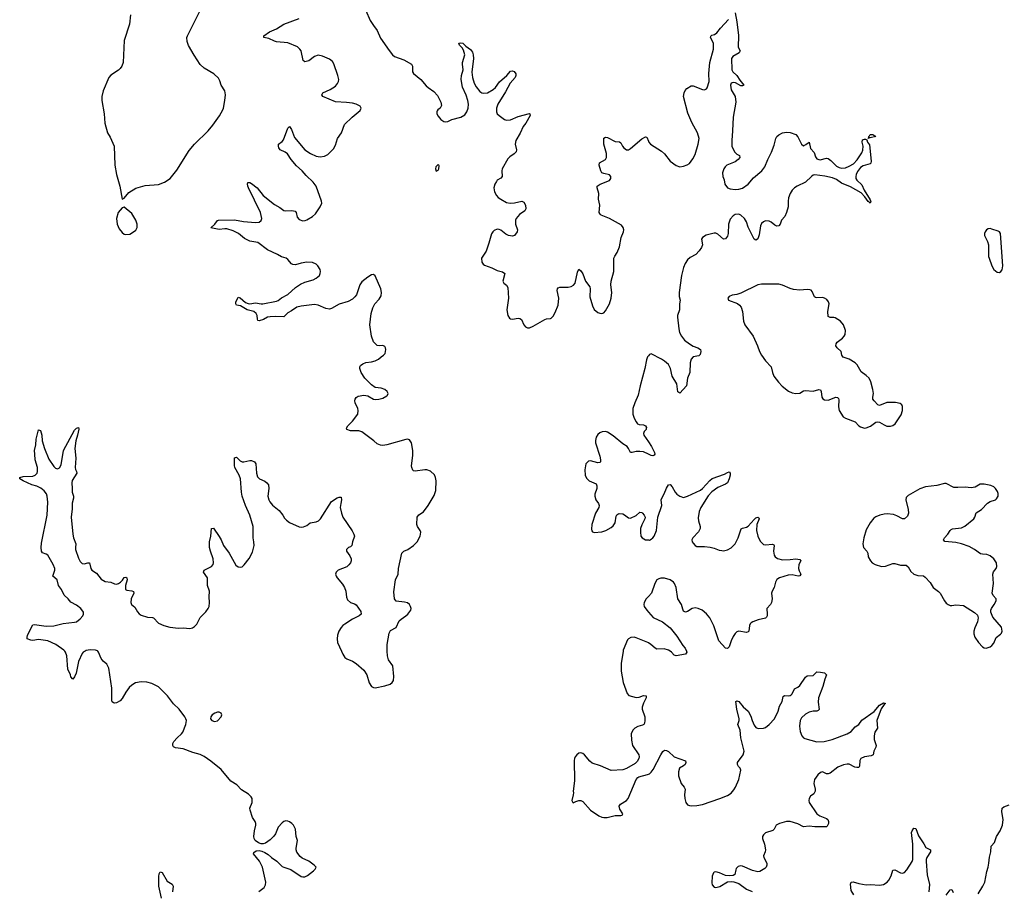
# Model space of a CAD drawing. Header units: inches. Extents: x 1682510 to 1839368, y 640758 to 791543.
# Tile 63 of 186: x 1713393 to 1723740, y 737476 to 746638. Entities that reach past the tile are written whole.
import ezdxf

# ---------------------------------------------------------------- set-up
doc = ezdxf.new("R2010")
doc.units = ezdxf.units.IN
doc.header["$MEASUREMENT"] = 0
for name, color, linetype in [('B7713', 7, 'Continuous'), ('B7714', 7, 'Continuous'), ('B7723', 7, 'Continuous'), ('B7724', 7, 'Continuous')]:
    doc.layers.add(name, color=color, linetype=linetype)

msp = doc.modelspace()

# ---------------------------------------------------------------- linework, layer by layer
at = {"layer": 'B7713', "color": 6, "elevation": 600}
for points in [[(1714080, 740000), (1714061, 739990), (1714050, 739976), (1714010, 739893), (1713985, 739770), (1713970, 739731), (1713950, 739704), (1713930, 739731), (1713926, 739750), (1713898, 739810), (1713890, 739950), (1713876, 739990), (1713867, 740000)], [(1715907, 737473), (1715963, 737517), (1715977, 737543), (1715979, 737570), (1715946, 737730), (1715913, 737793), (1715851, 737870), (1715855, 737885), (1715879, 737901), (1715910, 737905), (1715939, 737899), (1715970, 737885), (1716003, 737863), (1716038, 737830), (1716094, 737794), (1716150, 737738), (1716170, 737728), (1716244, 737704), (1716352, 737630), (1716370, 737626), (1716390, 737628), (1716418, 737642), (1716481, 737690), (1716499, 737710), (1716507, 737730), (1716489, 737750), (1716431, 737791), (1716363, 737823), (1716342, 737842), (1716307, 737887), (1716298, 737910), (1716297, 737930), (1716311, 738010), (1716300, 738050), (1716291, 738130), (1716270, 738171), (1716252, 738190), (1716230, 738205), (1716210, 738214), (1716190, 738215), (1716170, 738210), (1716150, 738196), (1716110, 738150), (1716080, 738080), (1716065, 738055), (1716024, 738016), (1715977, 737983), (1715950, 737974), (1715930, 737976), (1715904, 737984), (1715869, 738009), (1715858, 738030), (1715855, 738050), (1715859, 738110), (1715873, 738170), (1715874, 738190), (1715867, 738210), (1715840, 738250), (1715814, 738330), (1715813, 738350), (1715835, 738410), (1715837, 738430), (1715835, 738450), (1715827, 738467), (1715797, 738497), (1715723, 738543), (1715675, 738595), (1715610, 738635), (1715510, 738755), (1715403, 738843), (1715332, 738892), (1715290, 738913), (1715214, 738934), (1715110, 738972), (1715030, 738985), (1715010, 738994), (1715001, 739010), (1715002, 739030), (1715011, 739050), (1715048, 739090), (1715093, 739130), (1715108, 739150), (1715138, 739230), (1715146, 739270), (1715140, 739290), (1715127, 739310), (1715068, 739390), (1715010, 739445), (1714945, 739530), (1714850, 739624), (1714780, 739660), (1714730, 739675), (1714670, 739679), (1714610, 739666), (1714570, 739643), (1714543, 739617), (1714508, 739570), (1714470, 739502), (1714450, 739479), (1714410, 739457), (1714390, 739453), (1714377, 739457), (1714366, 739466), (1714362, 739482), (1714362, 739610), (1714330, 739822), (1714310, 739863), (1714270, 739896), (1714250, 739923), (1714222, 739990), (1714213, 740000)], [(1716775, 740000), (1716790, 739967), (1716810, 739933), (1716830, 739918), (1716890, 739895), (1716930, 739872), (1717010, 739800), (1717041, 739750), (1717066, 739666), (1717090, 739630), (1717110, 739619), (1717130, 739616), (1717230, 739634), (1717287, 739653), (1717308, 739670), (1717320, 739690), (1717325, 739735), (1717315, 739845), (1717268, 739908), (1717257, 739950), (1717256, 740000)], [(1719734, 740000), (1719713, 739870), (1719712, 739790), (1719735, 739670), (1719775, 739555), (1719795, 739535), (1719873, 739513), (1719903, 739517), (1719950, 739533), (1719977, 739530), (1719977, 739510), (1719948, 739452), (1719935, 739410), (1719935, 739390), (1719963, 739310), (1719964, 739270), (1719958, 739242), (1719951, 739229), (1719939, 739221), (1719890, 739207), (1719856, 739190), (1719836, 739170), (1719820, 739130), (1719823, 739063), (1719834, 739010), (1719899, 738910), (1719902, 738890), (1719900, 738870), (1719881, 738839), (1719861, 738819), (1719770, 738765), (1719730, 738754), (1719610, 738746), (1719495, 738795), (1719410, 738824), (1719385, 738845), (1719330, 738910), (1719310, 738926), (1719290, 738932), (1719270, 738927), (1719248, 738910), (1719232, 738890), (1719222, 738870), (1719219, 738850), (1719223, 738637), (1719208, 738530), (1719213, 738510), (1719210, 738490), (1719196, 738430), (1719205, 738410), (1719210, 738407), (1719239, 738421), (1719270, 738430), (1719290, 738429), (1719310, 738421), (1719390, 738328), (1719479, 738270), (1719510, 738256), (1719530, 738252), (1719568, 738252), (1719650, 738274), (1719709, 738271), (1719723, 738277), (1719732, 738290), (1719700, 738340), (1719694, 738370), (1719706, 738390), (1719768, 738430), (1719788, 738452), (1719871, 738650), (1719888, 738672), (1719901, 738679), (1719990, 738703), (1720000, 738707)], [(1714883, 737403), (1714856, 737530), (1714855, 737630), (1714860, 737660), (1714870, 737679), (1714890, 737673), (1714943, 737583), (1714996, 737550), (1715007, 737530), (1714999, 737470)]]:
    msp.add_lwpolyline(points, dxfattribs=at)
msp.add_lwpolyline([(1715490, 739358), (1715470, 739358), (1715444, 739350), (1715414, 739330), (1715401, 739310), (1715397, 739290), (1715411, 739270), (1715440, 739260), (1715470, 739266), (1715509, 739310), (1715516, 739330), (1715509, 739350)], close=True, dxfattribs=at)
at = {"layer": 'B7714', "color": 6}
for points, elevation in [([(1714558, 746690), (1714546, 746590), (1714490, 746419), (1714479, 746190), (1714467, 746150), (1714450, 746125), (1714430, 746107), (1714350, 746056), (1714329, 746030), (1714270, 745892), (1714256, 745830), (1714257, 745790), (1714279, 745650), (1714286, 745550), (1714316, 745450), (1714343, 745403), (1714386, 745310), (1714394, 745110), (1714410, 745011), (1714446, 744890), (1714470, 744752), (1714490, 744763), (1714539, 744821), (1714613, 744867), (1714710, 744894), (1714850, 744907), (1714913, 744930), (1714973, 744970), (1715043, 745057), (1715175, 745265), (1715231, 745330), (1715374, 745470), (1715422, 745530), (1715492, 745628), (1715526, 745690), (1715533, 745710), (1715550, 745790), (1715555, 745850), (1715549, 745890), (1715511, 745950), (1715497, 745997), (1715483, 746023), (1715434, 746070), (1715330, 746129), (1715290, 746166), (1715225, 746265), (1715167, 746367), (1715153, 746410), (1715151, 746450), (1715157, 746470), (1715298, 746750)], 700), ([(1717256, 740000), (1717256, 740070), (1717275, 740190), (1717290, 740217), (1717350, 740250), (1717382, 740318), (1717402, 740338), (1717450, 740370), (1717472, 740390), (1717502, 740430), (1717506, 740450), (1717501, 740470), (1717490, 740489), (1717468, 740508), (1717436, 740516), (1717350, 740527), (1717330, 740549), (1717324, 740624), (1717342, 740750), (1717370, 740810), (1717372, 740870), (1717409, 741031), (1717430, 741053), (1717473, 741070), (1717532, 741110), (1717570, 741150), (1717602, 741210), (1717610, 741250), (1717603, 741270), (1717574, 741310), (1717568, 741330), (1717571, 741410), (1717586, 741434), (1717635, 741465), (1717687, 741530), (1717750, 741637), (1717765, 741690), (1717771, 741790), (1717764, 741824), (1717752, 741852), (1717710, 741891), (1717670, 741906), (1717650, 741908), (1717550, 741891), (1717530, 741897), (1717524, 741904), (1717514, 741930), (1717512, 741950), (1717523, 742057), (1717523, 742110), (1717510, 742190), (1717490, 742222), (1717470, 742229), (1717450, 742225), (1717250, 742168), (1717210, 742162), (1717184, 742164), (1717150, 742178), (1717116, 742210), (1716990, 742307), (1716956, 742316), (1716870, 742315), (1716832, 742330), (1716826, 742346), (1716840, 742370), (1716890, 742418), (1716947, 742493), (1716951, 742529), (1716946, 742550), (1716917, 742610), (1716914, 742630), (1716918, 742650), (1716930, 742668), (1716950, 742679), (1717010, 742690), (1717050, 742684), (1717112, 742650), (1717130, 742645), (1717168, 742648), (1717210, 742660), (1717250, 742685), (1717257, 742690), (1717265, 742710), (1717254, 742730), (1717229, 742750), (1717190, 742764), (1717130, 742773), (1717090, 742799), (1717020, 742870), (1716982, 742930), (1716969, 742970), (1716969, 742990), (1716976, 743004), (1716999, 743021), (1717030, 743034), (1717090, 743040), (1717130, 743052), (1717163, 743070), (1717190, 743094), (1717217, 743110), (1717233, 743130), (1717239, 743170), (1717238, 743190), (1717230, 743204), (1717210, 743212), (1717170, 743209), (1717150, 743214), (1717111, 743251), (1717090, 743310), (1717072, 743430), (1717088, 743550), (1717104, 743610), (1717124, 743650), (1717170, 743700), (1717190, 743734), (1717195, 743770), (1717187, 743810), (1717130, 743947), (1717110, 743961), (1717090, 743955), (1717050, 743933), (1716990, 743884), (1716966, 743850), (1716933, 743747), (1716916, 743724), (1716890, 743701), (1716845, 743675), (1716750, 743649), (1716670, 743603), (1716650, 743596), (1716610, 743601), (1716530, 743636), (1716490, 743646), (1716350, 743628), (1716305, 743615), (1716250, 743577), (1716210, 743556), (1716170, 743514), (1716078, 743518), (1716024, 743516), (1715998, 743510), (1715955, 743485), (1715910, 743472), (1715896, 743476), (1715891, 743491), (1715889, 743530), (1715878, 743550), (1715855, 743570), (1715782, 743590), (1715712, 743632), (1715670, 743639), (1715665, 743650), (1715665, 743670), (1715690, 743722), (1715710, 743715), (1715766, 743666), (1715794, 743654), (1715810, 743652), (1715870, 743661), (1715930, 743650), (1715949, 743651), (1716090, 743678), (1716110, 743687), (1716145, 743715), (1716209, 743750), (1716290, 743822), (1716343, 743857), (1716390, 743878), (1716478, 743902), (1716510, 743920), (1716542, 743950), (1716552, 743970), (1716555, 743990), (1716551, 744011), (1716526, 744050), (1716508, 744068), (1716470, 744087), (1716410, 744088), (1716350, 744079), (1716290, 744062), (1716265, 744065), (1716250, 744073), (1716210, 744117), (1716193, 744130), (1716145, 744145), (1716103, 744170), (1715998, 744218), (1715896, 744296), (1715811, 744311), (1715757, 744337), (1715694, 744390), (1715638, 744418), (1715570, 744440), (1715550, 744441), (1715490, 744433), (1715402, 744450), (1715445, 744490), (1715470, 744527), (1715482, 744530), (1715650, 744535), (1715744, 744516), (1715870, 744506), (1715909, 744511), (1715932, 744528), (1715936, 744550), (1715925, 744610), (1715798, 744870), (1715790, 744890), (1715788, 744912), (1715792, 744928), (1715810, 744927), (1715830, 744915), (1715888, 744870), (1715953, 744790), (1716070, 744694), (1716125, 744665), (1716170, 744634), (1716190, 744630), (1716254, 744634), (1716287, 744627), (1716300, 744610), (1716310, 744561), (1716330, 744538), (1716370, 744525), (1716393, 744527), (1716410, 744533), (1716470, 744571), (1716501, 744599), (1716552, 744670), (1716567, 744710), (1716564, 744730), (1716508, 744890), (1716476, 744930), (1716402, 745002), (1716363, 745050), (1716301, 745101), (1716245, 745170), (1716207, 745227), (1716184, 745244), (1716131, 745270), (1716115, 745290), (1716111, 745310), (1716112, 745330), (1716150, 745357), (1716165, 745375), (1716210, 745497), (1716230, 745514), (1716250, 745485), (1716281, 745401), (1716388, 745270), (1716450, 745231), (1716510, 745203), (1716550, 745196), (1716597, 745203), (1716630, 745220), (1716690, 745282), (1716710, 745321), (1716732, 745388), (1716774, 745450), (1716805, 745535), (1716886, 745614), (1716970, 745683), (1716981, 745710), (1716970, 745730), (1716929, 745751), (1716890, 745761), (1716828, 745768), (1716710, 745775), (1716578, 745830), (1716567, 745850), (1716579, 745870), (1716654, 745906), (1716710, 745940), (1716734, 745966), (1716744, 745990), (1716745, 746010), (1716736, 746050), (1716694, 746174), (1716679, 746199), (1716650, 746225), (1716576, 746256), (1716530, 746265), (1716490, 746250), (1716430, 746207), (1716390, 746194), (1716371, 746211), (1716350, 746310), (1716338, 746330), (1716313, 746353), (1716210, 746394), (1716090, 746405), (1716070, 746411), (1716010, 746441), (1715959, 746450), (1715957, 746470), (1716018, 746510), (1716090, 746541), (1716170, 746590), (1716329, 746650)], 600), ([(1717030, 746735), (1717077, 746630), (1717110, 746576), (1717150, 746524), (1717185, 746445), (1717276, 746316), (1717310, 746270), (1717331, 746251), (1717430, 746215), (1717512, 746172), (1717520, 746150), (1717521, 746090), (1717531, 746071), (1717610, 746010), (1717664, 745944), (1717685, 745925), (1717745, 745885), (1717782, 745842), (1717819, 745770), (1717824, 745736), (1717812, 745710), (1717787, 745690), (1717781, 745679), (1717777, 745670), (1717778, 745650), (1717790, 745625), (1717817, 745590), (1717850, 745567), (1717870, 745564), (1717891, 745569), (1717934, 745590), (1718030, 745612), (1718070, 745638), (1718091, 745669), (1718105, 745710), (1718109, 745751), (1718104, 745790), (1718086, 745846), (1718046, 745930), (1718033, 746010), (1718036, 746050), (1718054, 746110), (1718045, 746170), (1718046, 746190), (1718072, 746270), (1718057, 746317), (1718042, 746342), (1718014, 746370), (1718009, 746390), (1718030, 746395), (1718051, 746391), (1718081, 746361), (1718130, 746324), (1718150, 746297), (1718158, 746270), (1718162, 746230), (1718146, 746086), (1718152, 746030), (1718170, 745971), (1718190, 745934), (1718230, 745883), (1718250, 745871), (1718270, 745865), (1718310, 745871), (1718370, 745906), (1718393, 745927), (1718436, 745984), (1718513, 746050), (1718550, 746097), (1718570, 746101), (1718590, 746093), (1718607, 746070), (1718607, 746050), (1718598, 746030), (1718548, 745972), (1718499, 745881), (1718418, 745750), (1718402, 745710), (1718402, 745670), (1718410, 745650), (1718430, 745630), (1718486, 745590), (1718510, 745582), (1718550, 745585), (1718630, 745620), (1718750, 745651), (1718753, 745650), (1718756, 745630), (1718711, 745549), (1718685, 745515), (1718654, 745446), (1718605, 745370), (1718598, 745330), (1718615, 745270), (1718611, 745250), (1718590, 745228), (1718542, 745198), (1718523, 745177), (1718463, 745070), (1718459, 745050), (1718462, 744990), (1718448, 744972), (1718410, 744950), (1718402, 744938), (1718386, 744910), (1718375, 744870), (1718384, 744830), (1718404, 744790), (1718422, 744770), (1718448, 744750), (1718510, 744718), (1718548, 744708), (1718592, 744712), (1718671, 744731), (1718690, 744720), (1718707, 744690), (1718712, 744650), (1718702, 744630), (1718647, 744590), (1718610, 744550), (1718603, 744530), (1718603, 744490), (1718623, 744430), (1718620, 744410), (1718594, 744370), (1718570, 744361), (1718528, 744368), (1718503, 744383), (1718450, 744427), (1718430, 744434), (1718410, 744435), (1718378, 744422), (1718365, 744410), (1718352, 744388), (1718324, 744290), (1718294, 744206), (1718245, 744130), (1718250, 744090), (1718262, 744070), (1718278, 744058), (1718354, 744030), (1718410, 744001), (1718467, 743987), (1718490, 743970), (1718469, 743890), (1718480, 743870), (1718510, 743848), (1718523, 743823), (1718528, 743710), (1718512, 743590), (1718524, 743530), (1718541, 743501), (1718550, 743494), (1718570, 743489), (1718630, 743500), (1718650, 743497), (1718665, 743485), (1718690, 743431), (1718708, 743410), (1718730, 743400), (1718750, 743400), (1718790, 743415), (1718910, 743486), (1718930, 743493), (1718970, 743496), (1718978, 743501), (1718998, 743522), (1719020, 743560), (1719050, 743636), (1719059, 743710), (1719041, 743790), (1719043, 743810), (1719050, 743818), (1719070, 743825), (1719155, 743825), (1719188, 743832), (1719214, 743846), (1719232, 743870), (1719254, 743986), (1719270, 744015), (1719290, 744000), (1719310, 743966), (1719339, 743890), (1719383, 743830), (1719388, 743810), (1719386, 743726), (1719412, 743632), (1719430, 743593), (1719470, 743562), (1719490, 743552), (1719510, 743549), (1719530, 743556), (1719550, 743578), (1719590, 743652), (1719610, 743710), (1719615, 743770), (1719605, 743850), (1719610, 743890), (1719636, 743990), (1719636, 744130), (1719646, 744154), (1719670, 744190), (1719697, 744250), (1719714, 744350), (1719738, 744410), (1719740, 744430), (1719735, 744455), (1719717, 744477), (1719591, 744550), (1719504, 744584), (1719493, 744593), (1719484, 744610), (1719488, 744690), (1719476, 744750), (1719479, 744810), (1719463, 744870), (1719462, 744890), (1719492, 744908), (1719590, 744949), (1719605, 744970), (1719605, 744990), (1719590, 745009), (1719530, 745020), (1719510, 745030), (1719500, 745050), (1719481, 745110), (1719486, 745134), (1719550, 745169), (1719560, 745190), (1719559, 745230), (1719532, 745330), (1719530, 745392), (1719550, 745405), (1719570, 745401), (1719650, 745358), (1719695, 745355), (1719710, 745345), (1719726, 745310), (1719741, 745290), (1719770, 745270), (1719790, 745271), (1719810, 745283), (1719930, 745386), (1719970, 745408), (1719983, 745403), (1720000, 745360)], 600), ([(1720000, 743106), (1719990, 743093), (1719979, 743061), (1719962, 742970), (1719914, 742790), (1719894, 742690), (1719857, 742610), (1719838, 742550), (1719837, 742490), (1719850, 742450), (1719871, 742410), (1719887, 742390), (1719902, 742382), (1719950, 742378), (1719970, 742369), (1719979, 742350), (1719978, 742342), (1719975, 742330), (1719957, 742310), (1719949, 742290), (1719953, 742270), (1720000, 742200)], 600), ([(1713867, 740000), (1713857, 740010), (1713771, 740070), (1713690, 740107), (1713590, 740123), (1713530, 740113), (1713510, 740114), (1713473, 740130), (1713470, 740142), (1713476, 740170), (1713530, 740276), (1713550, 740282), (1713670, 740263), (1713750, 740267), (1713850, 740290), (1713970, 740304), (1713990, 740310), (1714030, 740339), (1714056, 740370), (1714064, 740390), (1714064, 740410), (1714035, 740450), (1713990, 740484), (1713930, 740514), (1713902, 740550), (1713862, 740590), (1713831, 740650), (1713802, 740690), (1713786, 740750), (1713742, 740790), (1713762, 740850), (1713761, 740870), (1713746, 740910), (1713688, 741008), (1713670, 741020), (1713634, 741034), (1713621, 741050), (1713618, 741090), (1713623, 741137), (1713681, 741430), (1713687, 741567), (1713680, 741630), (1713673, 741653), (1713650, 741685), (1713614, 741714), (1713574, 741734), (1713521, 741750), (1713428, 741790), (1713396, 741810), (1713393, 741827), (1713430, 741837), (1713530, 741841), (1713556, 741850), (1713576, 741870), (1713580, 741890), (1713579, 741930), (1713555, 742010), (1713553, 742070), (1713547, 742110), (1713564, 742170), (1713566, 742230), (1713590, 742327), (1713610, 742319), (1713625, 742270), (1713630, 742210), (1713653, 742130), (1713700, 742020), (1713750, 741943), (1713770, 741924), (1713790, 741917), (1713812, 741928), (1713830, 741960), (1713854, 742110), (1713970, 742323), (1713990, 742344), (1714010, 742352), (1714013, 742333), (1714001, 742270), (1713982, 742210), (1713971, 742130), (1713983, 742030), (1713975, 741930), (1713980, 741910), (1713991, 741890), (1713992, 741870), (1713946, 741794), (1713941, 741770), (1713946, 741710), (1713943, 741670), (1713957, 741630), (1713959, 741610), (1713945, 741555), (1713944, 741496), (1713934, 741410), (1713950, 741230), (1713958, 741190), (1713984, 741130), (1713978, 741090), (1713981, 741070), (1714010, 740978), (1714030, 740942), (1714050, 740923), (1714070, 740918), (1714110, 740929), (1714128, 740928), (1714140, 740870), (1714150, 740850), (1714199, 740819), (1714250, 740758), (1714290, 740733), (1714350, 740725), (1714390, 740707), (1714410, 740704), (1714430, 740710), (1714454, 740726), (1714473, 740747), (1714490, 740774), (1714510, 740778), (1714518, 740770), (1714523, 740750), (1714504, 740690), (1714504, 740650), (1714520, 740640), (1714570, 740636), (1714589, 740629), (1714591, 740610), (1714565, 740550), (1714561, 740510), (1714569, 740489), (1714603, 740463), (1714630, 740413), (1714650, 740392), (1714670, 740380), (1714737, 740357), (1714790, 740354), (1714800, 740350), (1714853, 740293), (1714907, 740270), (1714970, 740253), (1715062, 740242), (1715110, 740244), (1715181, 740239), (1715210, 740245), (1715230, 740258), (1715255, 740285), (1715290, 740353), (1715350, 740412), (1715375, 740450), (1715383, 740470), (1715389, 740510), (1715385, 740570), (1715388, 740630), (1715367, 740690), (1715367, 740770), (1715326, 740830), (1715330, 740850), (1715410, 740891), (1715427, 740910), (1715431, 740929), (1715426, 740970), (1715397, 741050), (1715389, 741090), (1715389, 741150), (1715401, 741210), (1715410, 741291), (1715430, 741293), (1715490, 741207), (1715511, 741171), (1715535, 741110), (1715594, 741030), (1715665, 740905), (1715690, 740885), (1715710, 740882), (1715730, 740888), (1715753, 740907), (1715805, 740975), (1715840, 741040), (1715858, 741110), (1715855, 741150), (1715845, 741190), (1715847, 741310), (1715812, 741430), (1715766, 741530), (1715731, 741629), (1715724, 741670), (1715713, 741810), (1715699, 741850), (1715653, 741930), (1715649, 741951), (1715650, 742031), (1715670, 742039), (1715710, 742000), (1715730, 741990), (1715750, 741990), (1715810, 742006), (1715830, 742005), (1715860, 741990), (1715874, 741970), (1715881, 741870), (1715892, 741832), (1715913, 741813), (1715970, 741787), (1715990, 741770), (1716007, 741747), (1716012, 741710), (1716002, 741630), (1716010, 741590), (1716022, 741570), (1716050, 741535), (1716119, 741479), (1716157, 741430), (1716177, 741397), (1716196, 741376), (1716230, 741354), (1716330, 741308), (1716350, 741304), (1716374, 741306), (1716410, 741321), (1716444, 741350), (1716510, 741360), (1716534, 741370), (1716553, 741390), (1716668, 741572), (1716730, 741612), (1716750, 741620), (1716770, 741618), (1716774, 741590), (1716766, 741554), (1716762, 741510), (1716775, 741450), (1716790, 741408), (1716886, 741266), (1716905, 741230), (1716910, 741210), (1716892, 741150), (1716885, 741110), (1716870, 741097), (1716850, 741089), (1716828, 741070), (1716828, 741050), (1716862, 741002), (1716876, 740970), (1716876, 740950), (1716870, 740930), (1716853, 740907), (1716832, 740888), (1716741, 740850), (1716719, 740830), (1716713, 740810), (1716717, 740790), (1716730, 740771), (1716786, 740706), (1716807, 740670), (1716820, 740630), (1716826, 740566), (1716838, 740538), (1716870, 740510), (1716910, 740498), (1716930, 740486), (1716978, 740418), (1716982, 740390), (1716962, 740370), (1716890, 740336), (1716810, 740284), (1716790, 740271), (1716770, 740250), (1716747, 740210), (1716734, 740170), (1716729, 740130), (1716734, 740090), (1716775, 740000)], 600), ([(1720000, 742072), (1719950, 742095), (1719910, 742100), (1719870, 742098), (1719830, 742088), (1719810, 742090), (1719792, 742132), (1719776, 742150), (1719730, 742179), (1719630, 742262), (1719570, 742302), (1719550, 742310), (1719513, 742307), (1719490, 742296), (1719470, 742278), (1719452, 742250), (1719444, 742216), (1719444, 742190), (1719488, 742050), (1719498, 742010), (1719497, 741990), (1719490, 741983), (1719470, 741980), (1719390, 742002), (1719370, 741998), (1719344, 741970), (1719338, 741950), (1719333, 741907), (1719336, 741850), (1719350, 741817), (1719379, 741790), (1719450, 741760), (1719459, 741739), (1719458, 741710), (1719438, 741650), (1719436, 741630), (1719449, 741590), (1719474, 741554), (1719482, 741530), (1719479, 741510), (1719443, 741450), (1719407, 741330), (1719403, 741283), (1719406, 741266), (1719414, 741254), (1719430, 741247), (1719510, 741255), (1719554, 741270), (1719610, 741300), (1719630, 741318), (1719650, 741350), (1719661, 741419), (1719667, 741433), (1719678, 741442), (1719693, 741447), (1719730, 741443), (1719750, 741434), (1719790, 741400), (1719810, 741398), (1719870, 741426), (1719910, 741462), (1719930, 741458), (1719939, 741450), (1719957, 741430), (1719965, 741410), (1719964, 741390), (1719930, 741328), (1719917, 741290), (1719916, 741250), (1719922, 741210), (1719935, 741190), (1719970, 741172), (1720000, 741169)], 600), ([(1720000, 740575), (1719978, 740550), (1719956, 740510), (1719953, 740490), (1719957, 740470), (1719983, 740430), (1720000, 740411)], 600), ([(1720000, 740086), (1719994, 740090), (1719870, 740141), (1719850, 740146), (1719816, 740144), (1719790, 740130), (1719781, 740119), (1719736, 740010), (1719734, 740000)], 600), ([(1714213, 740000), (1714210, 740003), (1714190, 740012), (1714134, 740014), (1714090, 740006), (1714080, 740000)], 600)]:
    msp.add_lwpolyline(points, dxfattribs=dict(at, elevation=elevation))
for points, elevation in [([(1717790, 745117), (1717766, 745090), (1717763, 745070), (1717770, 745047), (1717790, 745055), (1717798, 745070), (1717801, 745101), (1717799, 745110)], 600), ([(1714490, 744669), (1714470, 744662), (1714428, 744610), (1714411, 744550), (1714417, 744490), (1714439, 744439), (1714470, 744400), (1714490, 744385), (1714510, 744379), (1714550, 744385), (1714580, 744400), (1714614, 744426), (1714627, 744453), (1714628, 744490), (1714612, 744530), (1714570, 744600)], 700)]:
    msp.add_lwpolyline(points, close=True, dxfattribs=dict(at, elevation=elevation))
at = {"layer": 'B7723', "color": 6, "elevation": 600}
for points in [[(1720399, 740000), (1720404, 739990), (1720390, 739970), (1720290, 739950), (1720270, 739959), (1720241, 739990), (1720227, 740000)], [(1720000, 738707), (1720010, 738711), (1720030, 738728), (1720050, 738756), (1720130, 738911), (1720150, 738944), (1720170, 738961), (1720190, 738957), (1720210, 738944), (1720270, 738890), (1720388, 738848), (1720392, 738830), (1720387, 738810), (1720370, 738793), (1720327, 738770), (1720315, 738730), (1720315, 738690), (1720343, 738610), (1720377, 738570), (1720387, 738550), (1720379, 738490), (1720383, 738450), (1720392, 738410), (1720410, 738385), (1720430, 738378), (1720455, 738375), (1720510, 738378), (1720570, 738388), (1720750, 738450), (1720830, 738483), (1720870, 738509), (1720899, 738541), (1720916, 738570), (1720950, 738650), (1720971, 738750), (1720964, 738770), (1720947, 738787), (1720935, 738810), (1720937, 738830), (1720995, 738910), (1721005, 738950), (1720972, 739090), (1720963, 739170), (1720939, 739230), (1720953, 739270), (1720954, 739290), (1720928, 739390), (1720918, 739470), (1720930, 739479), (1720950, 739470), (1720996, 739416), (1721049, 739369), (1721078, 739318), (1721090, 739270), (1721110, 739222), (1721130, 739199), (1721152, 739188), (1721210, 739190), (1721230, 739199), (1721270, 739229), (1721324, 739290), (1721365, 739370), (1721378, 739422), (1721406, 739470), (1721417, 739523), (1721430, 739533), (1721470, 739530), (1721490, 739533), (1721500, 739540), (1721511, 739550), (1721536, 739604), (1721570, 739622), (1721590, 739639), (1721650, 739728), (1721670, 739739), (1721730, 739745), (1721770, 739784), (1721810, 739781), (1721851, 739771), (1721873, 739750), (1721854, 739706), (1721834, 739630), (1721789, 739511), (1721785, 739465), (1721793, 739387), (1721784, 739376), (1721770, 739371), (1721730, 739369), (1721690, 739359), (1721650, 739337), (1721610, 739298), (1721596, 739270), (1721587, 739210), (1721595, 739155), (1721611, 739111), (1721630, 739090), (1721643, 739083), (1721770, 739048), (1721848, 739052), (1721930, 739070), (1722090, 739132), (1722130, 739157), (1722174, 739206), (1722210, 739230), (1722244, 739276), (1722373, 739367), (1722430, 739432), (1722470, 739457), (1722490, 739451), (1722479, 739441), (1722446, 739394), (1722401, 739270), (1722408, 739192), (1722378, 739150), (1722372, 739110), (1722373, 739070), (1722395, 739010), (1722390, 738990), (1722370, 738950), (1722362, 738910), (1722341, 738899), (1722270, 738888), (1722234, 738870), (1722221, 738850), (1722218, 738790), (1722210, 738777), (1722190, 738776), (1722170, 738782), (1722110, 738811), (1722090, 738813), (1722050, 738805), (1721990, 738781), (1721910, 738718), (1721890, 738711), (1721870, 738711), (1721830, 738730), (1721810, 738725), (1721780, 738700), (1721747, 738650), (1721737, 738610), (1721752, 738550), (1721753, 738527), (1721740, 738500), (1721705, 738475), (1721689, 738451), (1721686, 738430), (1721690, 738410), (1721771, 738290), (1721802, 738270), (1721870, 738242), (1721884, 738230), (1721891, 738211), (1721891, 738190), (1721878, 738162), (1721870, 738154), (1721850, 738153), (1721750, 738154), (1721690, 738160), (1721630, 738153), (1721570, 738186), (1721490, 738209), (1721450, 738210), (1721376, 738190), (1721341, 738170), (1721320, 738130), (1721306, 738114), (1721230, 738092), (1721209, 738070), (1721200, 738050), (1721198, 738030), (1721219, 737970), (1721229, 737910), (1721227, 737890), (1721210, 737850), (1721213, 737830), (1721243, 737770), (1721245, 737750), (1721239, 737730), (1721224, 737716), (1721170, 737684), (1721150, 737680), (1721094, 737694), (1720990, 737740), (1720970, 737744), (1720944, 737736), (1720923, 737717), (1720917, 737703), (1720908, 737652), (1720890, 737641), (1720850, 737637), (1720810, 737643), (1720746, 737670), (1720710, 737680), (1720690, 737676), (1720684, 737670), (1720670, 737634), (1720665, 737565), (1720670, 737543), (1720690, 737518), (1720710, 737516), (1720750, 737526), (1720830, 737575), (1720870, 737580), (1720896, 737576), (1720950, 737556), (1721030, 737499), (1721090, 737475)], [(1723466, 737450), (1723516, 737530), (1723535, 737570), (1723555, 737685), (1723570, 737730), (1723578, 737770), (1723584, 737836), (1723598, 737890), (1723603, 737950), (1723637, 737990), (1723659, 738050), (1723695, 738110), (1723721, 738170), (1723729, 738230), (1723715, 738310), (1723719, 738350), (1723736, 738364), (1723790, 738386)], [(1722159, 737439), (1722130, 737485), (1722124, 737550), (1722130, 737570), (1722150, 737574), (1722210, 737557), (1722290, 737544), (1722333, 737547), (1722430, 737540), (1722470, 737546), (1722510, 737570), (1722526, 737594), (1722550, 737638), (1722570, 737699), (1722590, 737701), (1722650, 737670), (1722670, 737667), (1722690, 737674), (1722717, 737703), (1722771, 737789), (1722778, 737810), (1722778, 737970), (1722766, 738094), (1722770, 738113), (1722790, 738138), (1722810, 738136), (1722839, 738059), (1722896, 737976), (1722916, 737936), (1722965, 737910), (1722964, 737890), (1722927, 737830), (1722920, 737810), (1722920, 737790), (1722930, 737650), (1722954, 737546), (1722948, 737470)], [(1723130, 737436), (1723170, 737492), (1723190, 737496), (1723202, 737462)]]:
    msp.add_lwpolyline(points, dxfattribs=at)
at = {"layer": 'B7724', "color": 6, "elevation": 600}
for points in [[(1720913, 746710), (1720930, 746616), (1720947, 746473), (1720944, 746350), (1720963, 746310), (1720955, 746290), (1720887, 746250), (1720874, 746230), (1720876, 746110), (1720887, 746090), (1720929, 746050), (1720961, 746001), (1721002, 745950), (1720990, 745942), (1720970, 745942), (1720914, 745974), (1720890, 745979), (1720869, 745971), (1720862, 745950), (1720870, 745901), (1720911, 745830), (1720918, 745770), (1720890, 745613), (1720885, 745470), (1720876, 745370), (1720877, 745310), (1720903, 745250), (1720930, 745225), (1720956, 745210), (1720959, 745190), (1720943, 745170), (1720910, 745144), (1720825, 745110), (1720807, 745093), (1720791, 745069), (1720780, 745030), (1720782, 744990), (1720795, 744955), (1720802, 744910), (1720830, 744871), (1720859, 744859), (1720910, 744854), (1720950, 744856), (1720990, 744869), (1721048, 744910), (1721105, 744975), (1721192, 745048), (1721222, 745090), (1721254, 745170), (1721295, 745245), (1721322, 745318), (1721339, 745390), (1721348, 745410), (1721370, 745429), (1721410, 745449), (1721450, 745455), (1721490, 745451), (1721550, 745431), (1721570, 745407), (1721610, 745331), (1721630, 745314), (1721655, 745325), (1721690, 745351), (1721705, 745285), (1721741, 745241), (1721756, 745196), (1721770, 745177), (1721790, 745167), (1721806, 745166), (1721870, 745181), (1721890, 745178), (1721918, 745158), (1721978, 745098), (1722005, 745085), (1722030, 745079), (1722070, 745081), (1722110, 745097), (1722156, 745124), (1722195, 745165), (1722242, 745238), (1722253, 745267), (1722257, 745310), (1722247, 745350), (1722250, 745374), (1722270, 745382), (1722281, 745381), (1722294, 745374), (1722302, 745350), (1722322, 745322), (1722342, 745150), (1722336, 745130), (1722330, 745124), (1722257, 745103), (1722230, 745086), (1722196, 745044), (1722182, 745010), (1722179, 744990), (1722180, 744970), (1722189, 744950), (1722243, 744903), (1722266, 744846), (1722330, 744746), (1722337, 744723), (1722332, 744708), (1722321, 744721), (1722310, 744726), (1722276, 744776), (1722237, 744817), (1722123, 744883), (1722030, 744921), (1721977, 744957), (1721935, 744975), (1721855, 744995), (1721750, 745009), (1721730, 745003), (1721713, 744990), (1721650, 744930), (1721563, 744890), (1721534, 744870), (1721510, 744846), (1721489, 744811), (1721473, 744767), (1721467, 744730), (1721468, 744670), (1721452, 744610), (1721432, 744570), (1721400, 744530), (1721384, 744490), (1721370, 744471), (1721350, 744469), (1721330, 744477), (1721290, 744509), (1721270, 744519), (1721230, 744523), (1721210, 744514), (1721190, 744496), (1721178, 744470), (1721164, 744376), (1721150, 744333), (1721137, 744323), (1721130, 744320), (1721110, 744331), (1721050, 744458), (1721030, 744513), (1721010, 744547), (1720970, 744585), (1720950, 744593), (1720911, 744589), (1720890, 744578), (1720858, 744542), (1720841, 744490), (1720838, 744390), (1720830, 744363), (1720810, 744336), (1720790, 744330), (1720730, 744385), (1720710, 744393), (1720690, 744395), (1720608, 744372), (1720569, 744350), (1720557, 744330), (1720568, 744270), (1720557, 744243), (1720533, 744207), (1720497, 744170), (1720440, 744140), (1720410, 744114), (1720385, 744075), (1720367, 744033), (1720349, 743950), (1720322, 743770), (1720324, 743730), (1720334, 743690), (1720326, 743650), (1720326, 743590), (1720306, 743530), (1720304, 743510), (1720318, 743390), (1720328, 743350), (1720348, 743310), (1720380, 743270), (1720430, 743230), (1720470, 743207), (1720519, 743190), (1720546, 743170), (1720550, 743150), (1720543, 743117), (1720530, 743103), (1720470, 743093), (1720448, 743070), (1720438, 743030), (1720435, 742930), (1720412, 742870), (1720400, 742790), (1720330, 742712), (1720310, 742728), (1720298, 742810), (1720251, 742890), (1720232, 742972), (1720210, 743013), (1720170, 743050), (1720136, 743070), (1720030, 743124), (1720010, 743120), (1720000, 743106)], [(1720000, 745360), (1720004, 745350), (1720022, 745330), (1720138, 745258), (1720169, 745229), (1720230, 745150), (1720290, 745105), (1720330, 745093), (1720370, 745097), (1720408, 745112), (1720430, 745128), (1720466, 745174), (1720490, 745222), (1720524, 745330), (1720532, 745390), (1720516, 745450), (1720456, 745556), (1720414, 745654), (1720370, 745830), (1720375, 745870), (1720386, 745894), (1720404, 745916), (1720450, 745944), (1720470, 745942), (1720570, 745904), (1720590, 745901), (1720609, 745911), (1720617, 745923), (1720637, 745990), (1720634, 746074), (1720647, 746190), (1720683, 746330), (1720683, 746390), (1720653, 746450), (1720656, 746464), (1720666, 746474), (1720696, 746484), (1720720, 746500), (1720758, 746550), (1720840, 746640)], [(1720000, 742200), (1720032, 742152), (1720063, 742090), (1720066, 742070), (1720060, 742060), (1720046, 742054), (1720030, 742057), (1720000, 742072)], [(1720000, 741169), (1720010, 741168), (1720030, 741176), (1720047, 741190), (1720061, 741210), (1720084, 741270), (1720098, 741410), (1720140, 741530), (1720134, 741590), (1720140, 741610), (1720166, 741654), (1720190, 741715), (1720210, 741748), (1720230, 741753), (1720250, 741726), (1720280, 741670), (1720298, 741650), (1720330, 741628), (1720370, 741615), (1720410, 741628), (1720548, 741692), (1720570, 741710), (1720645, 741795), (1720670, 741814), (1720798, 741862), (1720830, 741880), (1720850, 741884), (1720858, 741870), (1720860, 741850), (1720848, 741810), (1720830, 741770), (1720810, 741756), (1720730, 741719), (1720666, 741674), (1720628, 741632), (1720550, 741510), (1720534, 741470), (1720523, 741403), (1720525, 741370), (1720543, 741310), (1720544, 741290), (1720526, 741254), (1720466, 741190), (1720458, 741170), (1720461, 741150), (1720470, 741136), (1720490, 741111), (1720510, 741100), (1720590, 741100), (1720650, 741093), (1720690, 741083), (1720742, 741062), (1720770, 741057), (1720790, 741056), (1720830, 741065), (1720870, 741088), (1720910, 741130), (1720943, 741190), (1720975, 741285), (1720987, 741293), (1721030, 741304), (1721050, 741315), (1721110, 741385), (1721130, 741401), (1721151, 741410), (1721161, 741400), (1721163, 741390), (1721141, 741330), (1721136, 741270), (1721149, 741209), (1721175, 741155), (1721210, 741121), (1721230, 741117), (1721305, 741125), (1721318, 741118), (1721322, 741110), (1721315, 741050), (1721323, 741010), (1721331, 740991), (1721355, 740975), (1721410, 740961), (1721490, 740964), (1721550, 740972), (1721590, 740965), (1721602, 740950), (1721581, 740910), (1721576, 740870), (1721584, 740844), (1721602, 740810), (1721590, 740793), (1721572, 740790), (1721510, 740802), (1721470, 740799), (1721376, 740770), (1721350, 740753), (1721335, 740725), (1721320, 740670), (1721299, 740630), (1721295, 740610), (1721302, 740550), (1721294, 740510), (1721282, 740490), (1721246, 740450), (1721249, 740390), (1721248, 740370), (1721242, 740358), (1721230, 740347), (1721152, 740330), (1721098, 740310), (1721081, 740299), (1721071, 740289), (1721061, 740270), (1721055, 740210), (1721050, 740202), (1721030, 740196), (1720950, 740211), (1720930, 740205), (1720910, 740186), (1720890, 740153), (1720869, 740110), (1720850, 740047), (1720830, 740027), (1720810, 740032), (1720740, 740110), (1720687, 740267), (1720644, 740350), (1720612, 740392), (1720565, 740430), (1720522, 740450), (1720490, 740456), (1720461, 740450), (1720410, 740416), (1720391, 740409), (1720370, 740419), (1720360, 740440), (1720347, 740490), (1720308, 740550), (1720290, 740670), (1720275, 740710), (1720265, 740725), (1720229, 740749), (1720170, 740766), (1720130, 740768), (1720110, 740762), (1720090, 740750), (1720066, 740710), (1720031, 740609), (1720000, 740575)], [(1720000, 740411), (1720050, 740355), (1720147, 740307), (1720230, 740247), (1720297, 740157), (1720360, 740060), (1720386, 740030), (1720399, 740000)], [(1720227, 740000), (1720210, 740012), (1720166, 740026), (1720090, 740022), (1720070, 740031), (1720026, 740070), (1720000, 740086)]]:
    msp.add_lwpolyline(points, dxfattribs=at)
at = {"layer": 'B7724', "color": 6}
for points, elevation in [([(1722330, 745395), (1722322, 745398), (1722310, 745389), (1722318, 745402), (1722315, 745410), (1722324, 745416), (1722330, 745431), (1722358, 745430), (1722391, 745410)], 600), ([(1723590, 744442), (1723570, 744440), (1723554, 744430), (1723540, 744410), (1723532, 744390), (1723531, 744370), (1723565, 744305), (1723574, 744270), (1723575, 744150), (1723580, 744130), (1723608, 744050), (1723630, 744014), (1723664, 743984), (1723690, 743982), (1723703, 743990), (1723717, 744010), (1723723, 744050), (1723700, 744390), (1723688, 744408), (1723674, 744414), (1723610, 744438)], 700), ([(1721190, 743858), (1721150, 743852), (1720970, 743762), (1720930, 743750), (1720879, 743741), (1720850, 743730), (1720835, 743710), (1720843, 743690), (1720935, 743655), (1720958, 743638), (1720975, 743615), (1720990, 743570), (1721000, 743470), (1721013, 743430), (1721100, 743310), (1721147, 743210), (1721166, 743150), (1721188, 743110), (1721231, 743051), (1721289, 742990), (1721303, 742930), (1721319, 742890), (1721368, 742828), (1721406, 742786), (1721473, 742733), (1721510, 742716), (1721550, 742707), (1721590, 742714), (1721630, 742738), (1721650, 742742), (1721730, 742732), (1721790, 742751), (1721807, 742747), (1721816, 742730), (1721823, 742670), (1721833, 742653), (1721850, 742641), (1721890, 742638), (1721970, 742671), (1721987, 742667), (1721996, 742656), (1722001, 742641), (1721999, 742570), (1722006, 742530), (1722045, 742465), (1722070, 742449), (1722172, 742412), (1722210, 742370), (1722230, 742357), (1722270, 742346), (1722290, 742348), (1722333, 742367), (1722390, 742406), (1722410, 742412), (1722430, 742407), (1722478, 742378), (1722507, 742367), (1722545, 742365), (1722570, 742372), (1722594, 742390), (1722655, 742485), (1722670, 742530), (1722671, 742571), (1722664, 742590), (1722644, 742604), (1722595, 742615), (1722506, 742614), (1722430, 742584), (1722410, 742591), (1722371, 742630), (1722360, 742650), (1722358, 742670), (1722364, 742710), (1722357, 742750), (1722339, 742830), (1722319, 742870), (1722290, 742899), (1722236, 742936), (1722192, 743010), (1722172, 743032), (1722110, 743068), (1722046, 743090), (1722034, 743110), (1722024, 743150), (1721983, 743190), (1721971, 743210), (1721972, 743230), (1721985, 743250), (1722038, 743290), (1722057, 743310), (1722068, 743330), (1722072, 743370), (1722050, 743430), (1722018, 743470), (1721963, 743503), (1721950, 743508), (1721909, 743509), (1721890, 743519), (1721884, 743570), (1721900, 743650), (1721893, 743673), (1721876, 743696), (1721852, 743712), (1721830, 743719), (1721770, 743714), (1721757, 743717), (1721746, 743726), (1721722, 743782), (1721710, 743794), (1721698, 743798), (1721670, 743803), (1721590, 743795), (1721523, 743803), (1721490, 743812), (1721410, 743849), (1721370, 743858)], 700), ([(1723110, 741764), (1723030, 741743), (1722912, 741728), (1722853, 741707), (1722730, 741635), (1722710, 741615), (1722705, 741590), (1722729, 741489), (1722734, 741450), (1722721, 741419), (1722690, 741391), (1722670, 741391), (1722610, 741424), (1722576, 741436), (1722510, 741443), (1722479, 741441), (1722431, 741430), (1722390, 741413), (1722370, 741398), (1722331, 741350), (1722290, 741276), (1722265, 741190), (1722255, 741130), (1722262, 741090), (1722297, 741050), (1722306, 741030), (1722310, 740990), (1722333, 740950), (1722353, 740930), (1722384, 740910), (1722450, 740889), (1722490, 740894), (1722570, 740923), (1722590, 740923), (1722650, 740905), (1722710, 740905), (1722730, 740886), (1722757, 740837), (1722789, 740809), (1722830, 740796), (1722890, 740792), (1722910, 740778), (1722962, 740722), (1722994, 740670), (1723049, 740629), (1723066, 740610), (1723111, 740530), (1723130, 740506), (1723150, 740489), (1723170, 740480), (1723190, 740480), (1723232, 740488), (1723310, 740479), (1723427, 740407), (1723457, 740377), (1723467, 740350), (1723458, 740310), (1723430, 740244), (1723421, 740210), (1723421, 740181), (1723430, 740147), (1723470, 740090), (1723510, 740047), (1723530, 740036), (1723550, 740033), (1723590, 740044), (1723610, 740058), (1723630, 740084), (1723656, 740144), (1723701, 740179), (1723711, 740190), (1723717, 740210), (1723712, 740252), (1723618, 740358), (1723600, 740410), (1723599, 740430), (1723606, 740450), (1723635, 740490), (1723654, 740530), (1723655, 740550), (1723624, 740584), (1723613, 740610), (1723626, 740710), (1723620, 740810), (1723626, 740834), (1723654, 740870), (1723661, 740890), (1723657, 740930), (1723630, 740970), (1723590, 741002), (1723556, 741016), (1723510, 741019), (1723490, 741025), (1723427, 741070), (1723370, 741101), (1723290, 741129), (1723230, 741143), (1723114, 741154), (1723101, 741170), (1723111, 741190), (1723148, 741230), (1723170, 741268), (1723181, 741279), (1723194, 741286), (1723290, 741298), (1723325, 741315), (1723420, 741390), (1723432, 741408), (1723445, 741455), (1723500, 741490), (1723563, 741557), (1723590, 741573), (1723647, 741590), (1723659, 741601), (1723675, 741630), (1723676, 741656), (1723670, 741679), (1723647, 741710), (1723630, 741727), (1723600, 741740), (1723530, 741757), (1723486, 741754), (1723435, 741725), (1723390, 741717), (1723330, 741723), (1723250, 741719), (1723210, 741722), (1723130, 741763)], 700)]:
    msp.add_lwpolyline(points, close=True, dxfattribs=dict(at, elevation=elevation))

doc.saveas('drawing.dxf')
